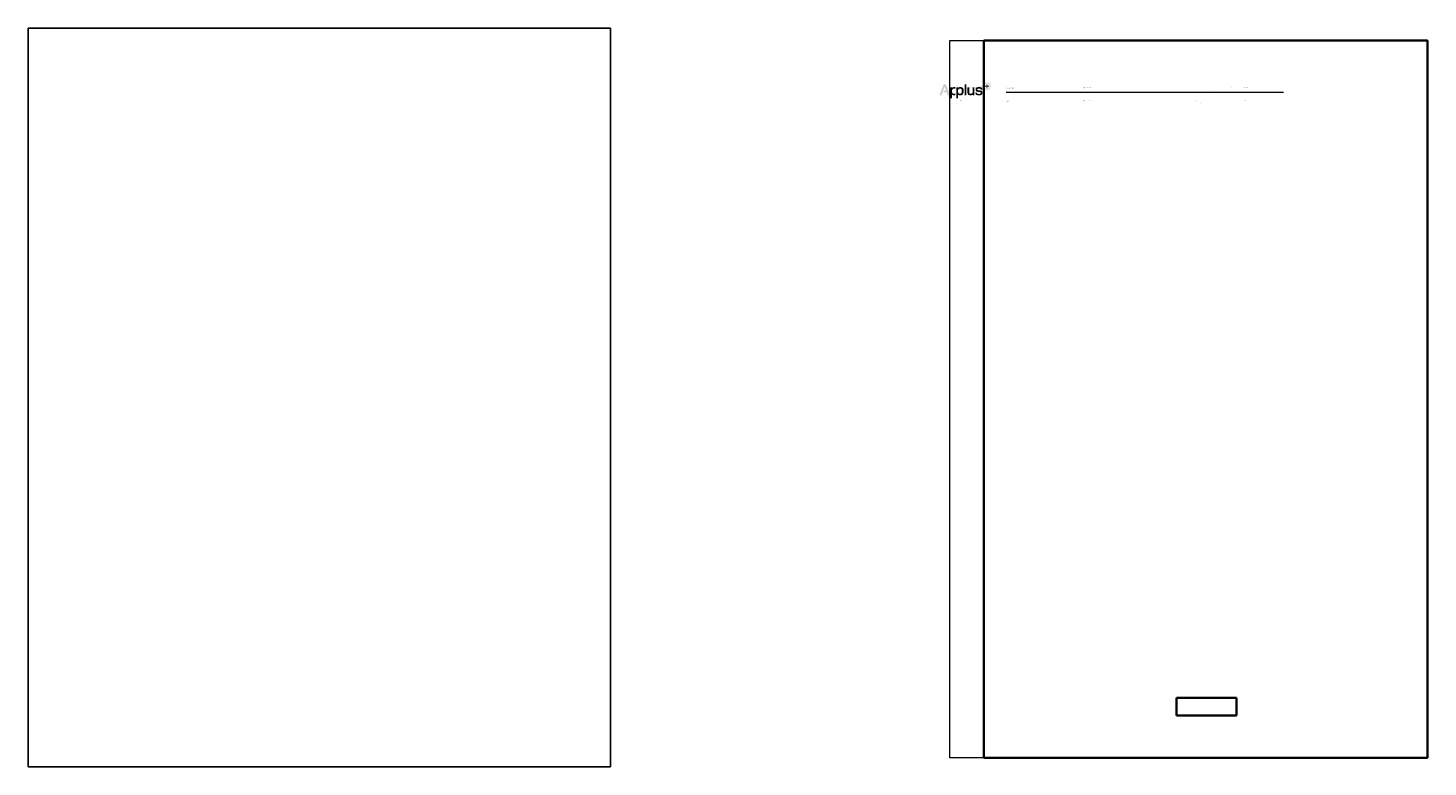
# Model space of a CAD drawing. Header units: metres. Extents: x -1 to 449, y -16 to 6.
# Tile 2 of 3: x 364 to 406, y -16 to 6. Entities that reach past the tile are written whole.
import ezdxf

# ---------------------------------------------------------------- set-up
doc = ezdxf.new("R2010")
doc.units = ezdxf.units.M
doc.header["$XCLIPFRAME"] = 2
doc.linetypes.add('CONTINUA', pattern=[0])
doc.layers.add('DETALL MAMPARA', color=7, linetype='CONTINUA', lineweight=25)
doc.styles.add('ARIAL', font='arial.ttf')
picture_1 = doc.add_image_def('image3.tif', size_in_pixel=(757, 1223))
picture_2 = doc.add_image_def('image4.png', size_in_pixel=(102, 30))
picture_3 = doc.add_image_def('image5.tif', size_in_pixel=(772, 1218))

msp = doc.modelspace()

# ---------------------------------------------------------------- hatches: boundary and pattern name
at = {"layer": 'DETALL MAMPARA', "linetype": 'CONTINUA', "lineweight": 18, "true_color": 0xff4913, "transparency": 33554687}
h = msp.add_hatch(color=20, dxfattribs=at)
h.paths.add_polyline_path([(392.6686, 4.0582), (392.6683, 4.0643), (392.6391, 4.0614), (392.6395, 4.0513), (392.6436, 4.0278), (392.6508, 4.0091), (392.6616, 3.9949), (392.6763, 3.9846), (392.6952, 3.9778), (392.7188, 3.974), (392.7474, 3.9729), (392.7763, 3.974), (392.8, 3.9777), (392.8189, 3.9845), (392.8333, 3.9948), (392.8438, 4.009), (392.8508, 4.0276), (392.8547, 4.0512), (392.8559, 4.08), (392.8547, 4.109), (392.8509, 4.1325), (392.844, 4.151), (392.8337, 4.1651), (392.8193, 4.1752), (392.8005, 4.1819), (392.7769, 4.1855), (392.748, 4.1866), (392.7193, 4.1855), (392.6956, 4.1819), (392.6766, 4.1753), (392.6618, 4.1652), (392.651, 4.1512), (392.6437, 4.1326), (392.6396, 4.1091), (392.6383, 4.08), (392.6677, 4.08), (392.6686, 4.1018), (392.6714, 4.1191), (392.6764, 4.1325), (392.6841, 4.1424), (392.6947, 4.1492), (392.7085, 4.1535), (392.7258, 4.1558), (392.7471, 4.1564), (392.7688, 4.1558), (392.7864, 4.1537), (392.8002, 4.1495), (392.8107, 4.1427), (392.8182, 4.1329), (392.823, 4.1195), (392.8256, 4.102), (392.8264, 4.08), (392.8257, 4.0584), (392.8231, 4.0411), (392.8184, 4.0276), (392.811, 4.0176), (392.8008, 4.0106), (392.7871, 4.0061), (392.7697, 4.0037), (392.7482, 4.003), (392.7269, 4.0037), (392.7094, 4.006), (392.6954, 4.0104), (392.6846, 4.0174), (392.6767, 4.0274), (392.6715, 4.0408)])
h.paths.add_polyline_path([(391.5198, 3.9435), (391.4536, 3.9435), (391.4355, 3.8932), (391.5376, 3.8932), (391.5682, 3.8093), (391.6319, 3.8093), (391.5757, 3.9557), (391.5175, 3.9499)])
h.paths.add_polyline_path([(391.4739, 4.0738), (391.5172, 3.9509), (391.575, 3.9575), (391.5055, 4.1385), (391.4458, 4.1385), (391.3183, 3.8093), (391.3791, 3.8093)])
h.paths.add_polyline_path([(392.6677, 4.08), (392.6683, 4.0643), (392.8264, 4.08), (392.6677, 4.08)])
h.paths.add_polyline_path([(391.5757, 3.9557), (392.6391, 4.0614), (392.6383, 4.08), (391.575, 3.9575)])
h.paths.add_polyline_path([(391.4536, 3.9435), (391.5175, 3.9499), (391.5172, 3.9509)])
at = {"layer": 'DETALL MAMPARA', "linetype": 'CONTINUA', "lineweight": 18, "transparency": 33554687}
h = msp.add_hatch(color=7, dxfattribs=at)
h.set_gradient(color1=(46, 72, 75), color2=(46, 72, 75), rotation=116.01, one_color=1)
h.paths.add_polyline_path([(391.7933, 3.8639), (391.7903, 3.8614), (391.7868, 3.8593), (391.783, 3.8577), (391.7787, 3.8565), (391.774, 3.8556), (391.7689, 3.8551), (391.7633, 3.8548), (391.7572, 3.8547), (391.7408, 3.8554), (391.7274, 3.8579), (391.7168, 3.8624), (391.7086, 3.8694), (391.7027, 3.8792), (391.6988, 3.8922), (391.6966, 3.9087), (391.696, 3.9292), (391.6966, 3.9498), (391.6988, 3.9664), (391.7027, 3.9796), (391.7086, 3.9896), (391.7168, 3.9967), (391.7274, 4.0014), (391.7408, 4.004), (391.7572, 4.0048), (391.7633, 4.0046), (391.769, 4.0042), (391.7743, 4.0034), (391.7791, 4.0023), (391.7834, 4.001), (391.7873, 3.9993), (391.7906, 3.9974), (391.7933, 3.9952), (391.7933, 4.0518), (391.7902, 4.0523), (391.787, 4.0527), (391.7838, 4.0531), (391.7804, 4.0534), (391.777, 4.0537), (391.7734, 4.0539), (391.7698, 4.054), (391.7661, 4.0541), (391.7563, 4.054), (391.7464, 4.0532), (391.7364, 4.0517), (391.7265, 4.0493), (391.7169, 4.0462), (391.7077, 4.0421), (391.699, 4.037), (391.691, 4.0309), (391.691, 4.0501), (391.6407, 4.0501), (391.6407, 3.7151), (391.6965, 3.7151), (391.6965, 3.8266), (391.7028, 3.8207), (391.7095, 3.816), (391.7167, 3.8123), (391.7244, 3.8095), (391.7325, 3.8075), (391.7411, 3.8062), (391.7501, 3.8055), (391.7597, 3.8053), (391.7644, 3.8054), (391.7689, 3.8056), (391.7733, 3.8059), (391.7776, 3.8063), (391.7817, 3.8068), (391.7857, 3.8074), (391.7896, 3.8081), (391.7933, 3.8089)], flags=0)
at = {"layer": 'DETALL MAMPARA', "linetype": 'CONTINUA', "lineweight": 18, "true_color": 0x2e484b, "transparency": 33554687}
h = msp.add_hatch(color=139, dxfattribs=at)
h.paths.add_polyline_path([(391.9403, 3.8053), (391.9715, 3.8083), (391.9958, 3.8165), (392.0141, 3.8292), (392.0271, 3.8454), (392.0357, 3.8644), (392.0409, 3.8853), (392.0433, 3.9072), (392.0439, 3.9292), (392.0433, 3.9565), (392.0408, 3.9809), (392.0358, 4.0021), (392.0275, 4.02), (392.0152, 4.0343), (391.9981, 4.0449), (391.9755, 4.0516), (391.9467, 4.0541), (391.9369, 4.054), (391.927, 4.0532), (391.917, 4.0517), (391.9071, 4.0493), (391.8975, 4.0462), (391.8883, 4.0421), (391.8796, 4.037), (391.8716, 4.0309), (391.8716, 4.0501), (391.8213, 4.0501), (391.8213, 3.7151), (391.877, 3.7151), (391.877, 3.8266), (391.8834, 3.8207), (391.8901, 3.816), (391.8973, 3.8123), (391.905, 3.8095), (391.9131, 3.8075), (391.9216, 3.8062), (391.9307, 3.8055)])
h.paths.add_polyline_path([(391.9214, 4.004), (391.9378, 4.0048), (391.9519, 4.0038), (391.9631, 4.0009), (391.9719, 3.9957), (391.9785, 3.9881), (391.9831, 3.9779), (391.9861, 3.9648), (391.9877, 3.9486), (391.9882, 3.9292), (391.9877, 3.9099), (391.9861, 3.8939), (391.9831, 3.8809), (391.9785, 3.8709), (391.9719, 3.8634), (391.9631, 3.8584), (391.9519, 3.8556), (391.9378, 3.8547), (391.9214, 3.8554), (391.908, 3.8579), (391.8974, 3.8624), (391.8892, 3.8694), (391.8833, 3.8792), (391.8794, 3.8922), (391.8773, 3.9087), (391.8766, 3.9292), (391.8773, 3.9498), (391.8794, 3.9664), (391.8833, 3.9796), (391.8892, 3.9896), (391.8974, 3.9967), (391.908, 4.0014)], flags=16)
at = {"layer": 'DETALL MAMPARA', "linetype": 'CONTINUA', "lineweight": 18, "transparency": 33554687}
h = msp.add_hatch(color=7, dxfattribs=at)
h.set_gradient(color1=(46, 72, 75), color2=(46, 72, 75), rotation=116.01, one_color=1)
h.paths.add_polyline_path([(391.9378, 4.0048), (392.3223, 3.8093), (392.3223, 3.8285), (392.3167, 3.824), (392.3104, 3.8197), (392.3032, 3.8158), (392.2951, 3.8123), (392.286, 3.8094), (392.276, 3.8072), (392.2649, 3.8058), (392.2527, 3.8053), (392.2207, 3.8081), (392.1971, 3.8157), (392.1804, 3.8275), (392.1695, 3.8425), (392.1632, 3.8599), (392.1603, 3.879), (392.1594, 3.899), (392.1594, 3.9189), (392.1594, 4.0501), (392.2151, 4.0501), (392.2151, 3.9233), (392.2151, 3.907), (392.2152, 3.893), (392.2163, 3.8812), (392.219, 3.8716), (392.2239, 3.8642), (392.2318, 3.8589), (392.2433, 3.8557), (392.2591, 3.8547), (392.2788, 3.8566), (392.2932, 3.8618), (392.3032, 3.87), (392.3096, 3.8807), (392.3131, 3.8933), (392.3146, 3.9074), (392.315, 3.9225), (392.3149, 3.9381), (392.3149, 4.0501), (392.3707, 4.0501), (392.3707, 3.8093), (392.3223, 3.8093)], flags=0)
h = msp.add_hatch(color=7, dxfattribs=at)
h.set_gradient(color1=(46, 72, 75), color2=(46, 72, 75), rotation=116.01, one_color=1)
h.paths.add_polyline_path([(392.0715, 4.1384), (392.1273, 4.1384), (392.1273, 3.8093), (392.0715, 3.8093)], flags=0)
h = msp.add_hatch(color=7, dxfattribs=at)
h.set_gradient(color1=(46, 72, 75), color2=(46, 72, 75), rotation=116.01, one_color=1)
h.paths.add_polyline_path([(392.5609, 3.9781), (392.5603, 3.9861), (392.5585, 3.9926), (392.5554, 3.9979), (392.5509, 4.002), (392.5449, 4.005), (392.5372, 4.0072), (392.5277, 4.0085), (392.5165, 4.0092), (392.5003, 4.0092), (392.4875, 4.008), (392.4777, 4.0059), (392.4705, 4.0028), (392.4656, 3.999), (392.4624, 3.9944), (392.4608, 3.9892), (392.4602, 3.9835), (392.4606, 3.9746), (392.4625, 3.9678), (392.4657, 3.9629), (392.4702, 3.9596), (392.476, 3.9574), (392.4828, 3.9562), (392.4905, 3.9554), (392.4992, 3.9549), (392.5199, 3.9538), (392.5402, 3.9524), (392.5592, 3.9496), (392.5763, 3.9445), (392.5907, 3.9359), (392.6017, 3.9228), (392.6087, 3.9041), (392.6108, 3.8789), (392.6084, 3.8587), (392.602, 3.8423), (392.5921, 3.8293), (392.5789, 3.8195), (392.5627, 3.8126), (392.5438, 3.8081), (392.5225, 3.8058), (392.4992, 3.8053), (392.4774, 3.8065), (392.4579, 3.8093), (392.4408, 3.8142), (392.4263, 3.8215), (392.4146, 3.8315), (392.4061, 3.8446), (392.4008, 3.8611), (392.3989, 3.8814), (392.4503, 3.8814), (392.4508, 3.8741), (392.4523, 3.8678), (392.4552, 3.8625), (392.4597, 3.8582), (392.466, 3.8547), (392.4745, 3.8522), (392.4853, 3.8505), (392.4987, 3.8497), (392.5149, 3.8498), (392.5277, 3.8509), (392.5376, 3.853), (392.5449, 3.8561), (392.5499, 3.86), (392.5531, 3.8648), (392.5549, 3.8703), (392.5555, 3.8764), (392.555, 3.8859), (392.553, 3.8931), (392.5495, 3.8983), (392.5445, 3.9019), (392.5382, 3.9042), (392.5306, 3.9056), (392.5219, 3.9064), (392.512, 3.907), (392.4919, 3.908), (392.4723, 3.9096), (392.4539, 3.9125), (392.4375, 3.9179), (392.4236, 3.9265), (392.413, 3.9395), (392.4064, 3.9577), (392.4044, 3.9821), (392.4068, 4.0023), (392.4132, 4.0186), (392.4232, 4.0313), (392.4365, 4.0408), (392.4527, 4.0475), (392.4716, 4.0517), (392.4928, 4.0537), (392.516, 4.0541), (392.5373, 4.0529), (392.5562, 4.0499), (392.5727, 4.0447), (392.5865, 4.0372), (392.5975, 4.027), (392.6056, 4.014), (392.6106, 3.9978), (392.6123, 3.9781)], flags=0)
h = msp.add_hatch(color=7, dxfattribs=at)
h.set_gradient(color1=(255, 73, 19), color2=(255, 73, 19), rotation=116.01, one_color=1)
h.paths.add_polyline_path([(392.7337, 4.1383), (392.7337, 4.0933), (392.6895, 4.0933), (392.6895, 4.0658), (392.7337, 4.0658), (392.7337, 4.0211), (392.7605, 4.0211), (392.7605, 4.0658), (392.8046, 4.0658), (392.8046, 4.0933), (392.7605, 4.0933), (392.7605, 4.1383)], flags=0)

# ---------------------------------------------------------------- linework, layer by layer
at = {"layer": 'DETALL MAMPARA', "color": 40, "linetype": 'CONTINUA', "lineweight": 18, "transparency": 33554687}
msp.add_line((393.3264, 3.8978), (401.6694, 3.8978), dxfattribs=at)
at = {"layer": 'DETALL MAMPARA', "color": 52, "linetype": 'CONTINUA', "lineweight": 13, "transparency": 33554687}
msp.add_lwpolyline([(391.6296, 5.4535), (406.0229, 5.4535), (406.0229, -16.119), (391.6296, -16.119), (391.6296, 5.4535)], close=True, dxfattribs=at)

# ---------------------------------------------------------------- texts
at = {"layer": 'DETALL MAMPARA', "color": 2, "linetype": 'CONTINUA', "lineweight": 35, "transparency": 33554687, "attachment_point": 7, "style": 'ARIAL'}
for s, insert, char_height, width in [('\\W0.99;UNE-EN ISO 717-1:2013', (393.3264, 4.0196), 0.014097, 0.227826), ('\\W1.00;Índice ponderado de reducción acústica, ', (395.6122, 4.0196), 0.014097, 0.367973), ('\\A1;{\\fArial|i0|b1;\\H0.014097;\\W1.000000;\\C2;R}\\P', (399.3304, 4.0196), 0.014097, 0.021331), ('\\A1;{\\fArial|i0|b1;\\H0.008219;\\W1.000000;\\C2;w}\\P', (399.46, 3.9475), 0.008219, 0.013252), ('\\W1.00; (C; C', (399.5543, 4.0196), 0.014097, 0.05848), ('\\W0.98;tr', (400.0079, 3.9475), 0.00822, 0.011009), ('\\W0.98;):', (400.0943, 4.0196), 0.0141, 0.018883), ('\\A1;{\\fArial|i0|b1;\\H0.014097;\\W1.000000;\\C2;35 (-1; -2) dB}\\P', (400.4928, 4.0196), 0.014097, 0.126779), ('\\W1.00;CTE DB-HR', (393.3264, 3.6284), 0.014097, 0.11467), ('\\W1.00;Índice global de reducción acústica A, ', (395.6123, 3.6284), 0.014097, 0.344709), ('\\A1;{\\fArial|i0|b1;\\H0.014097;\\W1.000000;\\C2;R}\\P', (399.0534, 3.6284), 0.014097, 0.021331), ('\\A1;{\\fArial|i0|b1;\\H0.008219;\\W1.000000;\\C2;A}\\P', (399.1828, 3.5563), 0.008219, 0.012768), ('\\W0.95;:', (399.2532, 3.6283), 0.0141, 0.012106), ('\\A1;{\\fArial|i0|b1;\\H0.014097;\\W1.000000;\\C2;34,5 dBA}\\P', (400.4928, 3.6284), 0.014097, 0.091923)]:
    msp.add_mtext(s, dxfattribs=dict(at, insert=insert, char_height=char_height, width=width))
at = {"layer": 'DETALL MAMPARA', "color": 40, "linetype": 'CONTINUA', "lineweight": 18, "transparency": 33554687, "insert": (391.9153, 3.6312), "char_height": 0.013799, "width": 0.118187, "attachment_point": 7, "style": 'ARIAL'}
msp.add_mtext('\\A1;{\\fArial|i0|b1;\\H0.013799;\\W1.000000;\\C40;laboratories}\\P', dxfattribs=at)

# ---------------------------------------------------------------- pictures from other files: only their frames are drawn
at = {"layer": 'DETALL MAMPARA', "color": 7, "linetype": 'CONTINUA', "lineweight": 25, "transparency": 33554687}
image = msp.add_image(picture_3, insert=(363.8794, -16.3969), size_in_units=(17.5384, 22.2272), dxfattribs=at)
image.set_boundary_path([(-0.5, 1217.5), (771.5, 1217.5), (771.5, -0.5), (-0.5, -0.5), (-0.5, 1217.5)])
at = {"layer": 'DETALL MAMPARA', "color": 2, "linetype": 'CONTINUA', "lineweight": 35, "transparency": 33554687}
image = msp.add_image(picture_1, insert=(392.6526, -16.119), size_in_units=(13.3527, 21.5724), dxfattribs=at)
image.set_boundary_path([(-0.5, 1222.5), (-0.5, -0.5), (756.5, -0.5), (756.5, 1222.5), (-0.5, 1222.5)])
image = msp.add_image(picture_2, insert=(398.4558, -14.849), size_in_units=(1.7992, 0.5292), dxfattribs=at)
image.set_boundary_path([(-0.5, 29.5), (-0.5, -0.5), (101.5, -0.5), (101.5, 29.5), (-0.5, 29.5)])

doc.saveas('drawing.dxf')
